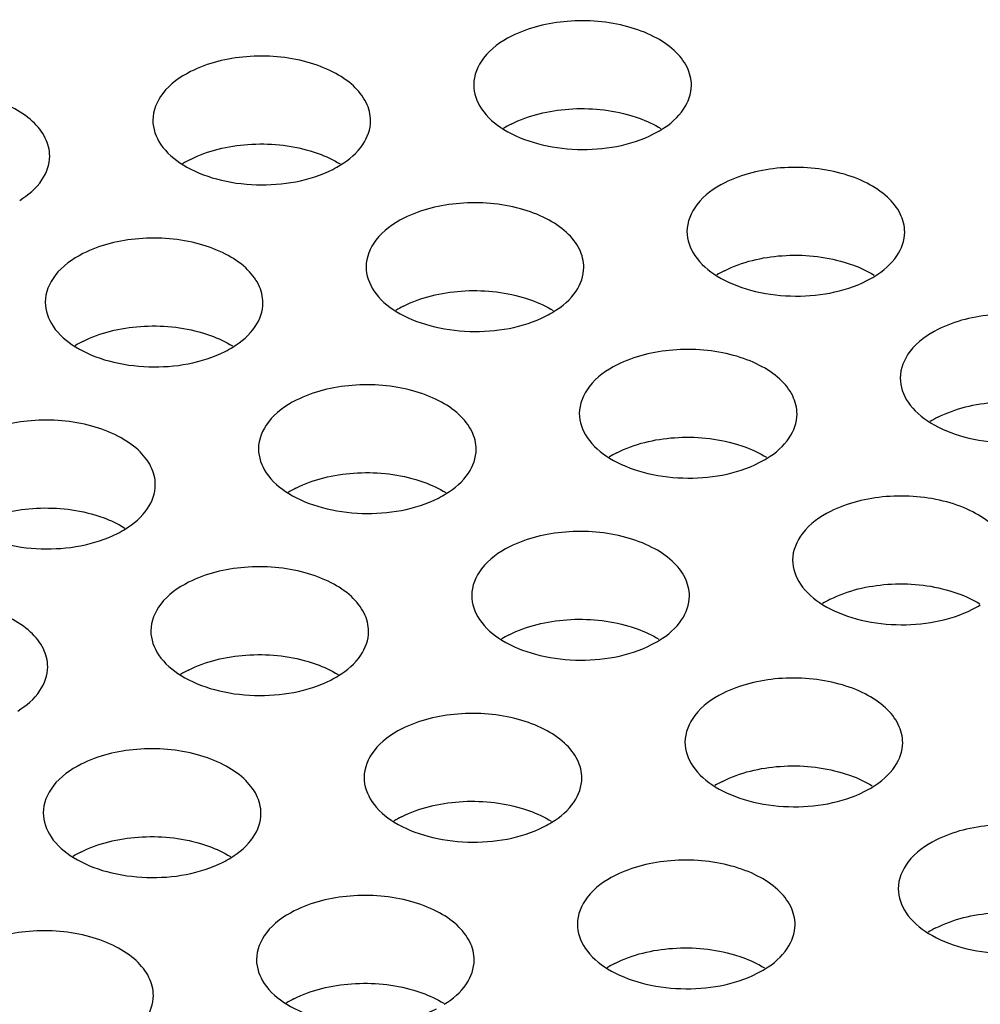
# Model space of a CAD drawing. Header units: inches. Extents: x 0 to 17, y 0 to 11.
# Tile 7 of 20: x 9.402 to 9.541, y 3.539 to 3.682. Entities that reach past the tile are written whole.
import ezdxf

# ---------------------------------------------------------------- set-up
doc = ezdxf.new("R2010")
doc.units = ezdxf.units.IN
doc.header["$LTSCALE"] = 0.935
doc.header["$MEASUREMENT"] = 0
doc.layers.get('0').update_dxf_attribs({"linetype": 'CONTINUOUS'})

msp = doc.modelspace()

# ---------------------------------------------------------------- linework, layer by layer
at = {"color": 7, "linetype": 'Continuous'}
for centre, radius, start, end in [((9.479633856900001, 3.6532336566), 0.0150777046, 116.8596536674, 121.7108687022), ((9.4866174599, 3.6786916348), 0.015069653, 296.8585516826, 301.7669813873), ((9.4332208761, 3.6481146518), 0.0150777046, 116.8596536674, 121.7108687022), ((9.4402044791, 3.673572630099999), 0.015069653, 296.8585516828, 301.766981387), ((9.5104803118, 3.6320227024), 0.0150777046, 116.8596536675, 121.7108687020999), ((9.5174639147, 3.657480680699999), 0.015069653, 296.8585516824, 301.7669813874), ((9.464067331, 3.626903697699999), 0.0150777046, 116.8596536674, 121.7108687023), ((9.471050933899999, 3.652361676), 0.015069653, 296.8585516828, 301.7669813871), ((9.4176543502, 3.621784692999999), 0.0150777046, 116.8596536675, 121.710868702), ((9.4246379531, 3.647242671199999), 0.015069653, 296.8585516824, 301.7669813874), ((9.5413267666, 3.610811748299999), 0.0150777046, 116.8596536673, 121.7108687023), ((9.4949137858, 3.6056927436), 0.0150777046, 116.8596536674, 121.7108687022), ((9.5018973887, 3.6311507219), 0.015069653, 296.8585516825, 301.7669813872), ((9.448500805, 3.600573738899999), 0.0150777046, 116.8596536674, 121.7108687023), ((9.4554844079, 3.626031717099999), 0.015069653, 296.8585516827, 301.7669813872), ((9.4090714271, 3.6209127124), 0.015069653, 296.8585516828, 301.7669813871), ((9.525760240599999, 3.584481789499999), 0.0150777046, 116.8596536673, 121.7108687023), ((9.5327438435, 3.609939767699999), 0.015069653, 296.8585516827, 301.766981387), ((9.4793472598, 3.5793627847), 0.0150777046, 116.8596536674, 121.7108687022), ((9.4863308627, 3.604820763), 0.015069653, 296.8585516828, 301.766981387), ((9.432934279, 3.57424378), 0.0150777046, 116.8596536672, 121.7108687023), ((9.439917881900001, 3.599701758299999), 0.015069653, 296.8585516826, 301.7669813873), ((9.5101937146, 3.558151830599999), 0.0150777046, 116.8596536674, 121.7108687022), ((9.5171773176, 3.583609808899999), 0.015069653, 296.8585516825, 301.7669813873), ((9.4637807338, 3.553032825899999), 0.0150777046, 116.8596536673, 121.7108687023), ((9.4707643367, 3.5784908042), 0.015069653, 296.8585516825, 301.7669813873), ((9.417367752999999, 3.5479138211), 0.0150777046, 116.8596536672, 121.7108687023), ((9.4243513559, 3.573371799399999), 0.015069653, 296.8585516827, 301.7669813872), ((9.5410401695, 3.536940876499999), 0.0150777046, 116.8596536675, 121.7108687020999), ((9.4946271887, 3.5318218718), 0.0150777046, 116.8596536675, 121.7108687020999), ((9.5016107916, 3.55727985), 0.015069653, 296.8585516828, 301.7669813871), ((9.4482142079, 3.526702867), 0.0150777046, 116.8596536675, 121.7108687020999)]:
    msp.add_arc(centre, radius, start, end, dxfattribs=at)
for points, knots in [([(9.4988907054, 3.6722773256), (9.4988911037, 3.6731762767), (9.4983913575, 3.6751089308), (9.4963846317, 3.6775543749), (9.493394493, 3.6795239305), (9.4882378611, 3.681432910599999), (9.4810678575, 3.6820038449), (9.475345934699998, 3.680648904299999), (9.472861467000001, 3.6793882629)], [0, 0, 0, 0, 0.0884600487, 0.1883100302, 0.3047793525, 0.4369815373, 0.7258475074, 1, 1, 1, 1]), ([(9.472861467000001, 3.6793882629), (9.471338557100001, 3.678615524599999), (9.468708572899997, 3.6768141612), (9.4673971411, 3.6737338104), (9.467396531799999, 3.6723585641)], [0, 0, 0, 0, 0.5539240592, 1, 1, 1, 1]), ([(9.4524777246, 3.667158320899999), (9.452478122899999, 3.668057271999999), (9.4519783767, 3.669989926), (9.4499716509, 3.6724353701), (9.4469815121, 3.674404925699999), (9.4418248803, 3.676313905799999), (9.4346548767, 3.676884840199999), (9.4289329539, 3.675529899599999), (9.426448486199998, 3.674269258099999)], [0, 0, 0, 0, 0.0884600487, 0.1883100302, 0.3047793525, 0.4369815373, 0.7258475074, 1, 1, 1, 1]), ([(9.426448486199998, 3.674269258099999), (9.4249255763, 3.6734965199), (9.422295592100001, 3.671695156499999), (9.4209841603, 3.668614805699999), (9.4209835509, 3.6672395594)], [0, 0, 0, 0, 0.5539240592, 1, 1, 1, 1]), ([(9.467396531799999, 3.6723585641), (9.4673959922, 3.6711408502), (9.4683813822, 3.6684414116), (9.4705198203, 3.666678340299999), (9.471767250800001, 3.6659061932)], [0, 0, 0, 0, 0.4535612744, 1, 1, 1, 1]), ([(9.4945511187, 3.665879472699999), (9.4957874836, 3.6666464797), (9.4979099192, 3.6683923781), (9.4988901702, 3.671069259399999), (9.4988907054, 3.6722773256)], [0, 0, 0, 0, 0.5463552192, 1, 1, 1, 1]), ([(9.4060647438, 3.662039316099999), (9.4060651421, 3.6629382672), (9.4055653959, 3.664870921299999), (9.4035586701, 3.6673163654), (9.4005685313, 3.669285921), (9.3954118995, 3.6711949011), (9.3882418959, 3.6717658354), (9.382519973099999, 3.6704108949), (9.3800355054, 3.669150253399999)], [0, 0, 0, 0, 0.0884600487, 0.1883100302, 0.3047793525, 0.4369815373, 0.7258475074, 1, 1, 1, 1]), ([(9.4728216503, 3.6666847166), (9.4753815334, 3.667983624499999), (9.4812761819, 3.669343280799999), (9.4872533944, 3.6687837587), (9.490139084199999, 3.667926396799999)], [0, 0, 0, 0, 0.4881147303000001, 1, 1, 1, 1]), ([(9.490139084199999, 3.667926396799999), (9.4905375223, 3.6678080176), (9.4920397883, 3.667313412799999), (9.4934879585, 3.6666403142), (9.494479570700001, 3.6660265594)], [0, 0, 0, 0, 0.2627652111, 1, 1, 1, 1]), ([(9.4209835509, 3.6672395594), (9.4209830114, 3.666021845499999), (9.4219684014, 3.663322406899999), (9.4241068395, 3.6615593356), (9.42535427, 3.6607871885)], [0, 0, 0, 0, 0.4535612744, 1, 1, 1, 1]), ([(9.4481381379, 3.660760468), (9.4493745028, 3.661527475), (9.4514969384, 3.663273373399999), (9.4524771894, 3.665950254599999), (9.4524777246, 3.667158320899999)], [0, 0, 0, 0, 0.5463552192, 1, 1, 1, 1]), ([(9.471767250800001, 3.6659061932), (9.4732577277, 3.664983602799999), (9.476756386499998, 3.663591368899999), (9.484149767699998, 3.662570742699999), (9.4900787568, 3.6635493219), (9.4934257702, 3.6652476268)], [0, 0, 0, 0, 0.2352444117, 0.4963082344, 1, 1, 1, 1]), ([(9.4264086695, 3.661565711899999), (9.4289685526, 3.6628646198), (9.4348632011, 3.664224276), (9.4408404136, 3.663664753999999), (9.4437261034, 3.662807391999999)], [0, 0, 0, 0, 0.4881147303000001, 1, 1, 1, 1]), ([(9.4017251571, 3.655641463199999), (9.402961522, 3.656408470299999), (9.4050839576, 3.658154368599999), (9.4060642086, 3.6608312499), (9.4060647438, 3.662039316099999)], [0, 0, 0, 0, 0.5463552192, 1, 1, 1, 1]), ([(9.4437261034, 3.662807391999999), (9.444124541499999, 3.662689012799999), (9.4456268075, 3.662194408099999), (9.4470749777, 3.661521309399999), (9.4480665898, 3.660907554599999)], [0, 0, 0, 0, 0.2627652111, 1, 1, 1, 1]), ([(9.42535427, 3.6607871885), (9.4268447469, 3.659864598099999), (9.4303434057, 3.6584723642), (9.4377367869, 3.657451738), (9.443665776, 3.658430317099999), (9.4470127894, 3.660128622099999)], [0, 0, 0, 0, 0.2352444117, 0.4963082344, 1, 1, 1, 1]), ([(9.5297371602, 3.651066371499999), (9.5297375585, 3.651965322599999), (9.529237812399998, 3.6538979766), (9.5272310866, 3.656343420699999), (9.5242409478, 3.658312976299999), (9.519084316, 3.6602219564), (9.5119143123, 3.660792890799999), (9.5061923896, 3.659437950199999), (9.5037079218, 3.6581773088)], [0, 0, 0, 0, 0.0884600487, 0.1883100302, 0.3047793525, 0.4369815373, 0.7258475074, 1, 1, 1, 1]), ([(9.5037079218, 3.6581773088), (9.502185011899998, 3.6574045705), (9.4995550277, 3.655603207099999), (9.4982435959, 3.6525228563), (9.4982429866, 3.65114761)], [0, 0, 0, 0, 0.5539240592, 1, 1, 1, 1]), ([(9.4833241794, 3.6459473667), (9.4833245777, 3.646846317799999), (9.4828248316, 3.6487789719), (9.4808181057, 3.651224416), (9.477827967, 3.6531939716), (9.4726713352, 3.655102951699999), (9.4655013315, 3.655673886), (9.4597794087, 3.6543189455), (9.457294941, 3.653058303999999)], [0, 0, 0, 0, 0.0884600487, 0.1883100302, 0.3047793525, 0.4369815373, 0.7258475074, 1, 1, 1, 1]), ([(9.457294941, 3.653058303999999), (9.4557720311, 3.652285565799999), (9.4531420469, 3.650484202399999), (9.4518306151, 3.6474038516), (9.4518300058, 3.646028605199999)], [0, 0, 0, 0, 0.5539240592, 1, 1, 1, 1]), ([(9.4982429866, 3.65114761), (9.4982424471, 3.6499298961), (9.499227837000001, 3.6472304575), (9.5013662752, 3.645467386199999), (9.502613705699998, 3.6446952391)], [0, 0, 0, 0, 0.4535612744, 1, 1, 1, 1]), ([(9.5253975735, 3.6446685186), (9.5266339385, 3.645435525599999), (9.528756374, 3.647181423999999), (9.529736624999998, 3.649858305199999), (9.5297371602, 3.651066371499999)], [0, 0, 0, 0, 0.5463552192, 1, 1, 1, 1]), ([(9.4369111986, 3.640828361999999), (9.436911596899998, 3.6417273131), (9.4364118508, 3.6436599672), (9.4344051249, 3.646105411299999), (9.4314149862, 3.648074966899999), (9.4262583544, 3.649983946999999), (9.4190883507, 3.6505548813), (9.4133664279, 3.649199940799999), (9.4108819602, 3.647939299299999)], [0, 0, 0, 0, 0.0884600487, 0.1883100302, 0.3047793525, 0.4369815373, 0.7258475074, 1, 1, 1, 1]), ([(9.4108819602, 3.647939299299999), (9.409359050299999, 3.647166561), (9.4067290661, 3.645365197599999), (9.405417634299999, 3.642284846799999), (9.405417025, 3.6409096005)], [0, 0, 0, 0, 0.5539240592, 1, 1, 1, 1]), ([(9.5036681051, 3.645473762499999), (9.5062279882, 3.6467726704), (9.5121226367, 3.6481323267), (9.5180998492, 3.647572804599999), (9.520985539, 3.646715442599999)], [0, 0, 0, 0, 0.4881147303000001, 1, 1, 1, 1]), ([(9.520985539, 3.646715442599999), (9.521383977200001, 3.646597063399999), (9.5228862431, 3.6461024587), (9.5243344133, 3.6454293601), (9.5253260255, 3.644815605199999)], [0, 0, 0, 0, 0.2627652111, 1, 1, 1, 1]), ([(9.4518300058, 3.646028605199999), (9.4518294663, 3.644810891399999), (9.4528148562, 3.642111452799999), (9.4549532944, 3.640348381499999), (9.4562007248, 3.639576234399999)], [0, 0, 0, 0, 0.4535612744, 1, 1, 1, 1]), ([(9.4789845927, 3.6395495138), (9.4802209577, 3.640316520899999), (9.4823433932, 3.6420624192), (9.4833236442, 3.644739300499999), (9.4833241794, 3.6459473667)], [0, 0, 0, 0, 0.5463552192, 1, 1, 1, 1]), ([(9.502613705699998, 3.6446952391), (9.5041041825, 3.6437726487), (9.5076028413, 3.6423804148), (9.5149962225, 3.641359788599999), (9.5209252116, 3.642338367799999), (9.524272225, 3.644036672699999)], [0, 0, 0, 0, 0.2352444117, 0.4963082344, 1, 1, 1, 1]), ([(9.4572551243, 3.640354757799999), (9.4598150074, 3.641653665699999), (9.4657096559, 3.643013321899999), (9.4716868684, 3.6424537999), (9.4745725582, 3.6415964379)], [0, 0, 0, 0, 0.4881147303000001, 1, 1, 1, 1]), ([(9.405417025, 3.6409096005), (9.405416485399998, 3.6396918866), (9.4064018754, 3.636992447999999), (9.4085403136, 3.6352293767), (9.409787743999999, 3.634457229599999)], [0, 0, 0, 0, 0.4535612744, 1, 1, 1, 1]), ([(9.4325716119, 3.6344305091), (9.433807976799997, 3.6351975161), (9.4359304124, 3.636943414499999), (9.4369106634, 3.639620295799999), (9.4369111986, 3.640828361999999)], [0, 0, 0, 0, 0.5463552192, 1, 1, 1, 1]), ([(9.4745725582, 3.6415964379), (9.4749709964, 3.6414780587), (9.4764732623, 3.640983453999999), (9.4779214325, 3.640310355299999), (9.4789130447, 3.6396966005)], [0, 0, 0, 0, 0.2627652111, 1, 1, 1, 1]), ([(9.4562007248, 3.639576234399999), (9.4576912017, 3.638653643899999), (9.4611898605, 3.637261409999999), (9.4685832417, 3.636240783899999), (9.4745122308, 3.637219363), (9.4778592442, 3.6389176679)], [0, 0, 0, 0, 0.2352444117, 0.4963082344, 1, 1, 1, 1]), ([(9.5605836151, 3.629855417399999), (9.5605840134, 3.6307543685), (9.5600842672, 3.632687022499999), (9.5580775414, 3.6351324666), (9.555087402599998, 3.6371020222), (9.5499307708, 3.6390110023), (9.5427607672, 3.6395819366), (9.537038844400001, 3.6382269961), (9.5345543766, 3.636966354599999)], [0, 0, 0, 0, 0.0884600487, 0.1883100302, 0.3047793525, 0.4369815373, 0.7258475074, 1, 1, 1, 1]), ([(9.4108421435, 3.635235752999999), (9.4134020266, 3.636534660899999), (9.4192966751, 3.6378943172), (9.4252738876, 3.637334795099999), (9.4281595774, 3.6364774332)], [0, 0, 0, 0, 0.4881147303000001, 1, 1, 1, 1]), ([(9.4281595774, 3.6364774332), (9.4285580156, 3.636359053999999), (9.4300602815, 3.6358644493), (9.4315084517, 3.635191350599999), (9.4325000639, 3.634577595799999)], [0, 0, 0, 0, 0.2627652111, 1, 1, 1, 1]), ([(9.5345543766, 3.636966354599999), (9.533031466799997, 3.636193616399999), (9.5304014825, 3.634392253), (9.5290900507, 3.6313119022), (9.5290894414, 3.629936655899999)], [0, 0, 0, 0, 0.5539240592, 1, 1, 1, 1]), ([(9.409787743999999, 3.634457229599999), (9.4112782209, 3.6335346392), (9.4147768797, 3.632142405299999), (9.4221702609, 3.6311217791), (9.42809925, 3.632100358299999), (9.4314462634, 3.633798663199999)], [0, 0, 0, 0, 0.2352444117, 0.4963082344, 1, 1, 1, 1]), ([(9.5141706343, 3.624736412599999), (9.5141710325, 3.625635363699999), (9.5136712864, 3.627568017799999), (9.5116645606, 3.630013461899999), (9.5086744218, 3.6319830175), (9.50351779, 3.633891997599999), (9.4963477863, 3.634462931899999), (9.4906258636, 3.633107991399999), (9.4881413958, 3.6318473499)], [0, 0, 0, 0, 0.0884600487, 0.1883100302, 0.3047793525, 0.4369815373, 0.7258475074, 1, 1, 1, 1]), ([(9.4881413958, 3.6318473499), (9.486618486, 3.6310746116), (9.483988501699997, 3.629273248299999), (9.4826770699, 3.6261928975), (9.482676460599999, 3.6248176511)], [0, 0, 0, 0, 0.5539240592, 1, 1, 1, 1]), ([(9.4677576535, 3.6196174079), (9.467758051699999, 3.620516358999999), (9.4672583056, 3.6224490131), (9.4652515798, 3.624894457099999), (9.462261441, 3.626864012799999), (9.457104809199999, 3.628772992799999), (9.4499348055, 3.6293439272), (9.4442128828, 3.6279889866), (9.441728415, 3.626728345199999)], [0, 0, 0, 0, 0.0884600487, 0.1883100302, 0.3047793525, 0.4369815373, 0.7258475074, 1, 1, 1, 1]), ([(9.5290894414, 3.629936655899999), (9.5290889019, 3.628718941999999), (9.5300742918, 3.626019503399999), (9.53221273, 3.624256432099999), (9.533460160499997, 3.623484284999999)], [0, 0, 0, 0, 0.4535612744, 1, 1, 1, 1]), ([(9.441728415, 3.626728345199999), (9.4402055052, 3.625955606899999), (9.437575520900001, 3.6241542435), (9.4362640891, 3.621073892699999), (9.4362634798, 3.619698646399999)], [0, 0, 0, 0, 0.5539240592, 1, 1, 1, 1]), ([(9.5345145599, 3.624262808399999), (9.537074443, 3.6255617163), (9.5429690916, 3.6269213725), (9.5489463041, 3.626361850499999), (9.5518319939, 3.6255044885)], [0, 0, 0, 0, 0.4881147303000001, 1, 1, 1, 1]), ([(9.4213446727, 3.614498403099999), (9.421345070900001, 3.6153973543), (9.4208453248, 3.617330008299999), (9.418838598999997, 3.6197754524), (9.4158484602, 3.621745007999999), (9.4106918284, 3.6236539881), (9.4035218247, 3.6242249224), (9.397799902, 3.6228699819), (9.395315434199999, 3.6216093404)], [0, 0, 0, 0, 0.0884600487, 0.1883100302, 0.3047793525, 0.4369815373, 0.7258475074, 1, 1, 1, 1]), ([(9.482676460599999, 3.6248176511), (9.4826759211, 3.6235999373), (9.483661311, 3.6209004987), (9.485799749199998, 3.6191374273), (9.487047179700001, 3.618365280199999)], [0, 0, 0, 0, 0.4535612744, 1, 1, 1, 1]), ([(9.5098310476, 3.6183385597), (9.5110674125, 3.6191055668), (9.513189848, 3.620851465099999), (9.514170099, 3.623528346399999), (9.5141706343, 3.624736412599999)], [0, 0, 0, 0, 0.5463552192, 1, 1, 1, 1]), ([(9.533460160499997, 3.623484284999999), (9.5349506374, 3.622561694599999), (9.5384492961, 3.6211694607), (9.5458426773, 3.620148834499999), (9.5517716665, 3.6211274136), (9.5551186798, 3.6228257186)], [0, 0, 0, 0, 0.2352444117, 0.4963082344, 1, 1, 1, 1]), ([(9.4881015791, 3.6191438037), (9.4906614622, 3.620442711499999), (9.4965561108, 3.621802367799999), (9.5025333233, 3.621242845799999), (9.5054190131, 3.620385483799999)], [0, 0, 0, 0, 0.4881147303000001, 1, 1, 1, 1]), ([(9.4362634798, 3.619698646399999), (9.436262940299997, 3.618480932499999), (9.4372483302, 3.615781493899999), (9.4393867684, 3.6140184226), (9.4406341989, 3.6132462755)], [0, 0, 0, 0, 0.4535612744, 1, 1, 1, 1]), ([(9.4634180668, 3.613219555), (9.4646544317, 3.613986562), (9.4667768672, 3.6157324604), (9.4677571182, 3.6184093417), (9.4677576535, 3.6196174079)], [0, 0, 0, 0, 0.5463552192, 1, 1, 1, 1]), ([(9.5054190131, 3.620385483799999), (9.5058174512, 3.620267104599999), (9.5073197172, 3.6197724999), (9.5087678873, 3.6190994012), (9.509759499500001, 3.618485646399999)], [0, 0, 0, 0, 0.2627652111, 1, 1, 1, 1]), ([(9.487047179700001, 3.618365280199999), (9.4885376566, 3.6174426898), (9.4920363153, 3.616050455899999), (9.4994296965, 3.6150298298), (9.5053586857, 3.616008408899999), (9.508705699, 3.6177067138)], [0, 0, 0, 0, 0.2352444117, 0.4963082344, 1, 1, 1, 1]), ([(9.4416885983, 3.6140247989), (9.4442484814, 3.615323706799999), (9.45014313, 3.616683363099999), (9.4561203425, 3.616123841), (9.4590060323, 3.6152664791)], [0, 0, 0, 0, 0.4881147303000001, 1, 1, 1, 1]), ([(9.4590060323, 3.6152664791), (9.459404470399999, 3.6151480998), (9.4609067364, 3.614653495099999), (9.4623549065, 3.613980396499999), (9.4633465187, 3.6133666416)], [0, 0, 0, 0, 0.2627652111, 1, 1, 1, 1]), ([(9.417005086, 3.608100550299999), (9.4182414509, 3.608867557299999), (9.4203638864, 3.6106134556), (9.4213441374, 3.6132903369), (9.4213446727, 3.614498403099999)], [0, 0, 0, 0, 0.5463552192, 1, 1, 1, 1]), ([(9.4406341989, 3.6132462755), (9.4421246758, 3.612323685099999), (9.4456233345, 3.610931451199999), (9.4530167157, 3.609910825), (9.4589457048, 3.6108894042), (9.4622927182, 3.6125877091)], [0, 0, 0, 0, 0.2352444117, 0.4963082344, 1, 1, 1, 1]), ([(9.545017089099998, 3.6035254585), (9.5450174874, 3.604424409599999), (9.544517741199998, 3.606357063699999), (9.542511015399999, 3.608802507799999), (9.5395208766, 3.610772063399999), (9.5343642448, 3.6126810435), (9.5271942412, 3.613251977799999), (9.5214723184, 3.6118970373), (9.5189878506, 3.610636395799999)], [0, 0, 0, 0, 0.0884600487, 0.1883100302, 0.3047793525, 0.4369815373, 0.7258475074, 1, 1, 1, 1]), ([(9.3952756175, 3.6089057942), (9.3978355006, 3.610204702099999), (9.4037301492, 3.611564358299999), (9.409707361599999, 3.611004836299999), (9.4125930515, 3.6101474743)], [0, 0, 0, 0, 0.4881147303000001, 1, 1, 1, 1]), ([(9.5189878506, 3.610636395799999), (9.5174649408, 3.6098636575), (9.5148349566, 3.6080622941), (9.5135235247, 3.604981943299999), (9.5135229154, 3.603606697)], [0, 0, 0, 0, 0.5539240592, 1, 1, 1, 1]), ([(9.4125930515, 3.6101474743), (9.4129914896, 3.610029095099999), (9.414493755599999, 3.6095344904), (9.4159419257, 3.6088613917), (9.4169335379, 3.608247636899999)], [0, 0, 0, 0, 0.2627652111, 1, 1, 1, 1]), ([(9.3942212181, 3.608127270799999), (9.395711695, 3.607204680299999), (9.3992103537, 3.605812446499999), (9.4066037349, 3.604791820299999), (9.412532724, 3.605770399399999), (9.4158797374, 3.6074687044)], [0, 0, 0, 0, 0.2352444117, 0.4963082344, 1, 1, 1, 1]), ([(9.4986041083, 3.5984064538), (9.4986045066, 3.599305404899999), (9.4981047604, 3.601238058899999), (9.496098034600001, 3.603683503), (9.4931078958, 3.6056530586), (9.487951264, 3.6075620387), (9.480781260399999, 3.6081329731), (9.4750593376, 3.606778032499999), (9.4725748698, 3.6055173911)], [0, 0, 0, 0, 0.0884600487, 0.1883100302, 0.3047793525, 0.4369815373, 0.7258475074, 1, 1, 1, 1]), ([(9.4725748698, 3.6055173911), (9.47105196, 3.604744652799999), (9.4684219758, 3.6029432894), (9.4671105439, 3.5998629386), (9.4671099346, 3.598487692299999)], [0, 0, 0, 0, 0.5539240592, 1, 1, 1, 1]), ([(9.5135229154, 3.603606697), (9.5135223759, 3.602388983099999), (9.514507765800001, 3.599689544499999), (9.516646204, 3.597926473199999), (9.5178936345, 3.5971543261)], [0, 0, 0, 0, 0.4535612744, 1, 1, 1, 1]), ([(9.4521911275, 3.593287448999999), (9.452191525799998, 3.594186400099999), (9.4516917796, 3.5961190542), (9.4496850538, 3.5985644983), (9.446694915, 3.600534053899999), (9.4415382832, 3.602443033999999), (9.434368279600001, 3.603013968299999), (9.4286463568, 3.601659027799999), (9.426161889, 3.600398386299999)], [0, 0, 0, 0, 0.0884600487, 0.1883100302, 0.3047793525, 0.4369815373, 0.7258475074, 1, 1, 1, 1]), ([(9.426161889, 3.600398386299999), (9.4246389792, 3.599625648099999), (9.4220089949, 3.5978242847), (9.4206975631, 3.594743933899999), (9.4206969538, 3.593368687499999)], [0, 0, 0, 0, 0.5539240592, 1, 1, 1, 1]), ([(9.5189480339, 3.597932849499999), (9.521507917, 3.5992317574), (9.5274025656, 3.6005914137), (9.533379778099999, 3.6000318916), (9.5362654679, 3.5991745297)], [0, 0, 0, 0, 0.4881147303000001, 1, 1, 1, 1]), ([(9.4671099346, 3.598487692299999), (9.4671093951, 3.597269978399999), (9.468094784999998, 3.5945705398), (9.470233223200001, 3.5928074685), (9.4714806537, 3.5920353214)], [0, 0, 0, 0, 0.4535612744, 1, 1, 1, 1]), ([(9.494264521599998, 3.592008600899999), (9.4955008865, 3.5927756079), (9.4976233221, 3.5945215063), (9.498603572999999, 3.5971983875), (9.4986041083, 3.5984064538)], [0, 0, 0, 0, 0.5463552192, 1, 1, 1, 1]), ([(9.5362654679, 3.5991745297), (9.536663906, 3.5990561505), (9.538166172, 3.598561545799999), (9.5396143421, 3.597888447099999), (9.5406059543, 3.5972746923)], [0, 0, 0, 0, 0.2627652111, 1, 1, 1, 1]), ([(9.4057781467, 3.588168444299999), (9.405778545, 3.5890673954), (9.4052787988, 3.591000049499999), (9.403272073, 3.5934454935), (9.400281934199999, 3.5954150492), (9.3951253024, 3.5973240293), (9.3879552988, 3.597894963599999), (9.382233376, 3.596540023), (9.3797489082, 3.5952793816)], [0, 0, 0, 0, 0.0884600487, 0.1883100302, 0.3047793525, 0.4369815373, 0.7258475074, 1, 1, 1, 1]), ([(9.5178936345, 3.5971543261), (9.519384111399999, 3.596231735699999), (9.522882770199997, 3.5948395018), (9.5302761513, 3.5938188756), (9.536205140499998, 3.5947974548), (9.539552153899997, 3.5964957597)], [0, 0, 0, 0, 0.2352444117, 0.4963082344, 1, 1, 1, 1]), ([(9.4725350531, 3.5928138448), (9.4750949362, 3.594112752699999), (9.4809895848, 3.595472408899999), (9.4869667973, 3.594912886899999), (9.4898524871, 3.594055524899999)], [0, 0, 0, 0, 0.4881147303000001, 1, 1, 1, 1]), ([(9.4898524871, 3.594055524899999), (9.4902509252, 3.5939371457), (9.4917531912, 3.593442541), (9.4932013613, 3.5927694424), (9.4941929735, 3.5921556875)], [0, 0, 0, 0, 0.2627652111, 1, 1, 1, 1]), ([(9.4206969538, 3.593368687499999), (9.4206964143, 3.592150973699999), (9.4216818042, 3.589451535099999), (9.4238202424, 3.5876884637), (9.4250676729, 3.5869163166)], [0, 0, 0, 0, 0.4535612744, 1, 1, 1, 1]), ([(9.4478515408, 3.5868895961), (9.4490879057, 3.5876566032), (9.4512103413, 3.589402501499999), (9.4521905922, 3.592079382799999), (9.4521911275, 3.593287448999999)], [0, 0, 0, 0, 0.5463552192, 1, 1, 1, 1]), ([(9.4714806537, 3.5920353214), (9.4729711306, 3.591112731), (9.476469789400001, 3.589720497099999), (9.4838631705, 3.588699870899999), (9.4897921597, 3.58967845), (9.4931391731, 3.591376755)], [0, 0, 0, 0, 0.2352444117, 0.4963082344, 1, 1, 1, 1]), ([(9.4261220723, 3.587694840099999), (9.4286819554, 3.588993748), (9.434576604, 3.5903534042), (9.4405538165, 3.5897938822), (9.4434395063, 3.588936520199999)], [0, 0, 0, 0, 0.4881147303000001, 1, 1, 1, 1]), ([(9.40143856, 3.581770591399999), (9.4026749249, 3.582537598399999), (9.404797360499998, 3.584283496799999), (9.4057776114, 3.5869603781), (9.4057781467, 3.588168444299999)], [0, 0, 0, 0, 0.5463552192, 1, 1, 1, 1]), ([(9.4434395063, 3.588936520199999), (9.4438379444, 3.588818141), (9.4453402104, 3.588323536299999), (9.4467883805, 3.587650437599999), (9.4477799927, 3.587036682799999)], [0, 0, 0, 0, 0.2627652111, 1, 1, 1, 1]), ([(9.4250676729, 3.5869163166), (9.426558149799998, 3.585993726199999), (9.4300568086, 3.5846014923), (9.4374501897, 3.5835808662), (9.443379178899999, 3.584559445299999), (9.4467261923, 3.586257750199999)], [0, 0, 0, 0, 0.2352444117, 0.4963082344, 1, 1, 1, 1]), ([(9.5294505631, 3.577195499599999), (9.5294509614, 3.578094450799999), (9.5289512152, 3.5800271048), (9.526944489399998, 3.582472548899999), (9.523954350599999, 3.584442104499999), (9.5187977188, 3.586351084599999), (9.5116277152, 3.586922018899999), (9.5059057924, 3.585567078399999), (9.5034213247, 3.584306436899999)], [0, 0, 0, 0, 0.0884600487, 0.1883100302, 0.3047793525, 0.4369815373, 0.7258475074, 1, 1, 1, 1]), ([(9.5034213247, 3.584306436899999), (9.5018984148, 3.5835336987), (9.499268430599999, 3.581732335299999), (9.4979569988, 3.578651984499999), (9.4979563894, 3.5772767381)], [0, 0, 0, 0, 0.5539240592, 1, 1, 1, 1]), ([(9.4830375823, 3.5720764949), (9.483037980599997, 3.572975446), (9.4825382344, 3.5749081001), (9.4805315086, 3.5773535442), (9.4775413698, 3.5793230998), (9.472384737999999, 3.581232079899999), (9.465214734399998, 3.5818030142), (9.4594928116, 3.580448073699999), (9.4570083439, 3.5791874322)], [0, 0, 0, 0, 0.0884600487, 0.1883100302, 0.3047793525, 0.4369815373, 0.7258475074, 1, 1, 1, 1]), ([(9.4570083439, 3.5791874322), (9.455485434, 3.578414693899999), (9.4528554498, 3.576613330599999), (9.451544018, 3.5735329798), (9.4515434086, 3.572157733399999)], [0, 0, 0, 0, 0.5539240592, 1, 1, 1, 1]), ([(9.4366246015, 3.566957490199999), (9.4366249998, 3.5678564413), (9.4361252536, 3.569789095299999), (9.434118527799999, 3.5722345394), (9.431128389, 3.574204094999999), (9.425971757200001, 3.576113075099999), (9.4188017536, 3.5766840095), (9.4130798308, 3.575329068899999), (9.410595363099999, 3.574068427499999)], [0, 0, 0, 0, 0.0884600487, 0.1883100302, 0.3047793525, 0.4369815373, 0.7258475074, 1, 1, 1, 1]), ([(9.4979563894, 3.5772767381), (9.4979558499, 3.5760590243), (9.4989412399, 3.5733595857), (9.501079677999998, 3.571596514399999), (9.5023271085, 3.5708243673)], [0, 0, 0, 0, 0.4535612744, 1, 1, 1, 1]), ([(9.5251109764, 3.5707976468), (9.5263473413, 3.571564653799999), (9.5284697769, 3.573310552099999), (9.5294500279, 3.575987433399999), (9.5294505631, 3.577195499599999)], [0, 0, 0, 0, 0.5463552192, 1, 1, 1, 1]), ([(9.410595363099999, 3.574068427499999), (9.4090724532, 3.5732956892), (9.406442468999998, 3.571494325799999), (9.4051310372, 3.568413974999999), (9.4051304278, 3.5670387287)], [0, 0, 0, 0, 0.5539240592, 1, 1, 1, 1]), ([(9.503381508, 3.571602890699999), (9.5059413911, 3.5729017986), (9.5118360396, 3.5742614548), (9.5178132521, 3.573701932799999), (9.5206989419, 3.572844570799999)], [0, 0, 0, 0, 0.4881147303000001, 1, 1, 1, 1]), ([(9.4515434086, 3.572157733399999), (9.451542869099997, 3.5709400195), (9.4525282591, 3.568240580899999), (9.4546666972, 3.566477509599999), (9.4559141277, 3.5657053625)], [0, 0, 0, 0, 0.4535612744, 1, 1, 1, 1]), ([(9.5206989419, 3.572844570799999), (9.52109738, 3.5727261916), (9.522599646, 3.5722315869), (9.5240478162, 3.571558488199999), (9.525039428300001, 3.570944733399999)], [0, 0, 0, 0, 0.2627652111, 1, 1, 1, 1]), ([(9.4786979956, 3.565678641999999), (9.4799343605, 3.5664456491), (9.4820567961, 3.5681915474), (9.4830370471, 3.570868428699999), (9.4830375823, 3.5720764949)], [0, 0, 0, 0, 0.5463552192, 1, 1, 1, 1]), ([(9.5023271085, 3.5708243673), (9.5038175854, 3.5699017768), (9.5073162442, 3.568509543), (9.5147096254, 3.567488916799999), (9.520638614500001, 3.568467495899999), (9.5239856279, 3.570165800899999)], [0, 0, 0, 0, 0.2352444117, 0.4963082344, 1, 1, 1, 1]), ([(9.4569685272, 3.566483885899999), (9.459528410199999, 3.567782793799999), (9.4654230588, 3.569142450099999), (9.4714002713, 3.5685829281), (9.4742859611, 3.5677255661)], [0, 0, 0, 0, 0.4881147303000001, 1, 1, 1, 1]), ([(9.4051304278, 3.5670387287), (9.405129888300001, 3.5658210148), (9.4061152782, 3.563121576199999), (9.408253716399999, 3.5613585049), (9.4095011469, 3.560586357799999)], [0, 0, 0, 0, 0.4535612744, 1, 1, 1, 1]), ([(9.4322850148, 3.5605596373), (9.4335213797, 3.5613266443), (9.435643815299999, 3.563072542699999), (9.4366240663, 3.565749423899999), (9.4366246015, 3.566957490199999)], [0, 0, 0, 0, 0.5463552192, 1, 1, 1, 1]), ([(9.4742859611, 3.5677255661), (9.4746843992, 3.5676071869), (9.4761866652, 3.5671125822), (9.477634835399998, 3.5664394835), (9.478626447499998, 3.5658257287)], [0, 0, 0, 0, 0.2627652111, 1, 1, 1, 1]), ([(9.4559141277, 3.5657053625), (9.4574046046, 3.564782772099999), (9.4609032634, 3.563390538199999), (9.4682966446, 3.562369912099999), (9.4742256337, 3.5633484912), (9.4775726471, 3.5650467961)], [0, 0, 0, 0, 0.2352444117, 0.4963082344, 1, 1, 1, 1]), ([(9.560297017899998, 3.5559845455), (9.5602974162, 3.5568834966), (9.5597976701, 3.558816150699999), (9.557790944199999, 3.5612615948), (9.5548008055, 3.5632311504), (9.5496441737, 3.5651401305), (9.54247417, 3.5657110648), (9.5367522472, 3.5643561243), (9.5342677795, 3.563095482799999)], [0, 0, 0, 0, 0.0884600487, 0.1883100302, 0.3047793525, 0.4369815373, 0.7258475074, 1, 1, 1, 1]), ([(9.4105555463, 3.561364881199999), (9.413115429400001, 3.5626637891), (9.419010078, 3.564023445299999), (9.424987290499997, 3.563463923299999), (9.4278729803, 3.562606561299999)], [0, 0, 0, 0, 0.4881147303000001, 1, 1, 1, 1]), ([(9.4278729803, 3.562606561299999), (9.4282714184, 3.562488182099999), (9.4297736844, 3.561993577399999), (9.4312218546, 3.561320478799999), (9.4322134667, 3.560706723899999)], [0, 0, 0, 0, 0.2627652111, 1, 1, 1, 1]), ([(9.5342677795, 3.563095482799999), (9.5327448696, 3.562322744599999), (9.5301148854, 3.5605213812), (9.5288034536, 3.5574410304), (9.5288028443, 3.556065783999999)], [0, 0, 0, 0, 0.5539240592, 1, 1, 1, 1]), ([(9.4095011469, 3.560586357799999), (9.4109916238, 3.5596637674), (9.4144902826, 3.5582715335), (9.4218836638, 3.5572509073), (9.4278126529, 3.558229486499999), (9.4311596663, 3.559927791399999)], [0, 0, 0, 0, 0.2352444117, 0.4963082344, 1, 1, 1, 1]), ([(9.5138840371, 3.550865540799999), (9.5138844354, 3.551764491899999), (9.513384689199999, 3.553697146), (9.511377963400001, 3.556142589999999), (9.5083878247, 3.5581121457), (9.5032311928, 3.560021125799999), (9.496061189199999, 3.560592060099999), (9.4903392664, 3.5592371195), (9.4878547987, 3.5579764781)], [0, 0, 0, 0, 0.0884600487, 0.1883100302, 0.3047793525, 0.4369815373, 0.7258475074, 1, 1, 1, 1]), ([(9.4878547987, 3.5579764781), (9.4863318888, 3.5572037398), (9.4837019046, 3.5554023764), (9.4823904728, 3.5523220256), (9.482389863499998, 3.5509467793)], [0, 0, 0, 0, 0.5539240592, 1, 1, 1, 1]), ([(9.467471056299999, 3.5457465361), (9.4674714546, 3.5466454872), (9.4669717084, 3.5485781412), (9.4649649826, 3.551023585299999), (9.4619748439, 3.552993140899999), (9.456818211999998, 3.554902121), (9.449648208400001, 3.555473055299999), (9.443926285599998, 3.5541181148), (9.4414418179, 3.5528574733)], [0, 0, 0, 0, 0.0884600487, 0.1883100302, 0.3047793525, 0.4369815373, 0.7258475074, 1, 1, 1, 1]), ([(9.5288028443, 3.556065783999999), (9.528802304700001, 3.554848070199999), (9.5297876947, 3.5521486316), (9.531926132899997, 3.550385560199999), (9.5331735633, 3.549613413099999)], [0, 0, 0, 0, 0.4535612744, 1, 1, 1, 1]), ([(9.4414418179, 3.5528574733), (9.439918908, 3.552084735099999), (9.4372889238, 3.550283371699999), (9.435977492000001, 3.547203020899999), (9.4359768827, 3.545827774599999)], [0, 0, 0, 0, 0.5539240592, 1, 1, 1, 1]), ([(9.5342279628, 3.5503919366), (9.536787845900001, 3.551690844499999), (9.542682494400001, 3.553050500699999), (9.5486597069, 3.552490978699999), (9.551545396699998, 3.5516336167)], [0, 0, 0, 0, 0.4881147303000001, 1, 1, 1, 1]), ([(9.482389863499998, 3.5509467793), (9.4823893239, 3.5497290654), (9.483374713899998, 3.5470296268), (9.485513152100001, 3.5452665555), (9.4867605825, 3.544494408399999)], [0, 0, 0, 0, 0.4535612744, 1, 1, 1, 1]), ([(9.509544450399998, 3.5444676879), (9.5107808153, 3.545234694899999), (9.5129032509, 3.546980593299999), (9.5138835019, 3.549657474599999), (9.5138840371, 3.550865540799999)], [0, 0, 0, 0, 0.5463552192, 1, 1, 1, 1]), ([(9.4210580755, 3.540627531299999), (9.4210584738, 3.5415264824), (9.4205587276, 3.543459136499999), (9.4185520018, 3.5459045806), (9.415561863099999, 3.547874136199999), (9.4104052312, 3.549783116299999), (9.4032352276, 3.5503540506), (9.3975133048, 3.5489991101), (9.395028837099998, 3.547738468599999)], [0, 0, 0, 0, 0.0884600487, 0.1883100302, 0.3047793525, 0.4369815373, 0.7258475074, 1, 1, 1, 1]), ([(9.5331735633, 3.549613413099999), (9.5346640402, 3.548690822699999), (9.538162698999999, 3.547298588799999), (9.545556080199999, 3.546277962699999), (9.551485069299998, 3.547256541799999), (9.554832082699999, 3.5489548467)], [0, 0, 0, 0, 0.2352444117, 0.4963082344, 1, 1, 1, 1]), ([(9.487814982, 3.5452729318), (9.4903748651, 3.5465718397), (9.4962695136, 3.547931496), (9.5022467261, 3.547371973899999), (9.5051324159, 3.546514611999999)], [0, 0, 0, 0, 0.4881147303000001, 1, 1, 1, 1]), ([(9.5051324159, 3.546514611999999), (9.5055308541, 3.546396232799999), (9.50703312, 3.545901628), (9.5084812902, 3.5452285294), (9.5094729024, 3.544614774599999)], [0, 0, 0, 0, 0.2627652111, 1, 1, 1, 1]), ([(9.4359768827, 3.545827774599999), (9.4359763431, 3.544610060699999), (9.436961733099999, 3.541910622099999), (9.4391001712, 3.540147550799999), (9.4403476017, 3.5393754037)], [0, 0, 0, 0, 0.4535612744, 1, 1, 1, 1]), ([(9.4631314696, 3.5393486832), (9.4643678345, 3.540115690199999), (9.4664902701, 3.5418615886), (9.4674705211, 3.544538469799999), (9.467471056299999, 3.5457465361)], [0, 0, 0, 0, 0.5463552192, 1, 1, 1, 1]), ([(9.4867605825, 3.544494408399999), (9.488251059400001, 3.543571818), (9.491749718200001, 3.5421795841), (9.499143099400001, 3.5411589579), (9.5050720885, 3.542137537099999), (9.508419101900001, 3.543835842)], [0, 0, 0, 0, 0.2352444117, 0.4963082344, 1, 1, 1, 1]), ([(9.4414020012, 3.540153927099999), (9.4439618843, 3.541452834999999), (9.4498565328, 3.542812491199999), (9.4558337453, 3.5422529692), (9.458719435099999, 3.5413956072)], [0, 0, 0, 0, 0.4881147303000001, 1, 1, 1, 1]), ([(9.458719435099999, 3.5413956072), (9.4591178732, 3.541277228), (9.4606201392, 3.540782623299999), (9.462068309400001, 3.540109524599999), (9.4630599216, 3.5394957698)], [0, 0, 0, 0, 0.2627652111, 1, 1, 1, 1]), ([(9.416718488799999, 3.534229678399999), (9.4179548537, 3.534996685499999), (9.420077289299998, 3.5367425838), (9.4210575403, 3.539419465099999), (9.4210580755, 3.540627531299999)], [0, 0, 0, 0, 0.5463552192, 1, 1, 1, 1]), ([(9.4403476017, 3.5393754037), (9.4418380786, 3.538452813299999), (9.445336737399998, 3.537060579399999), (9.452730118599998, 3.536039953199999), (9.458659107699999, 3.5370185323), (9.462006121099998, 3.538716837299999)], [0, 0, 0, 0, 0.2352444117, 0.4963082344, 1, 1, 1, 1])]:
    msp.add_open_spline(points, degree=3, knots=knots, dxfattribs=at)

doc.saveas('drawing.dxf')
